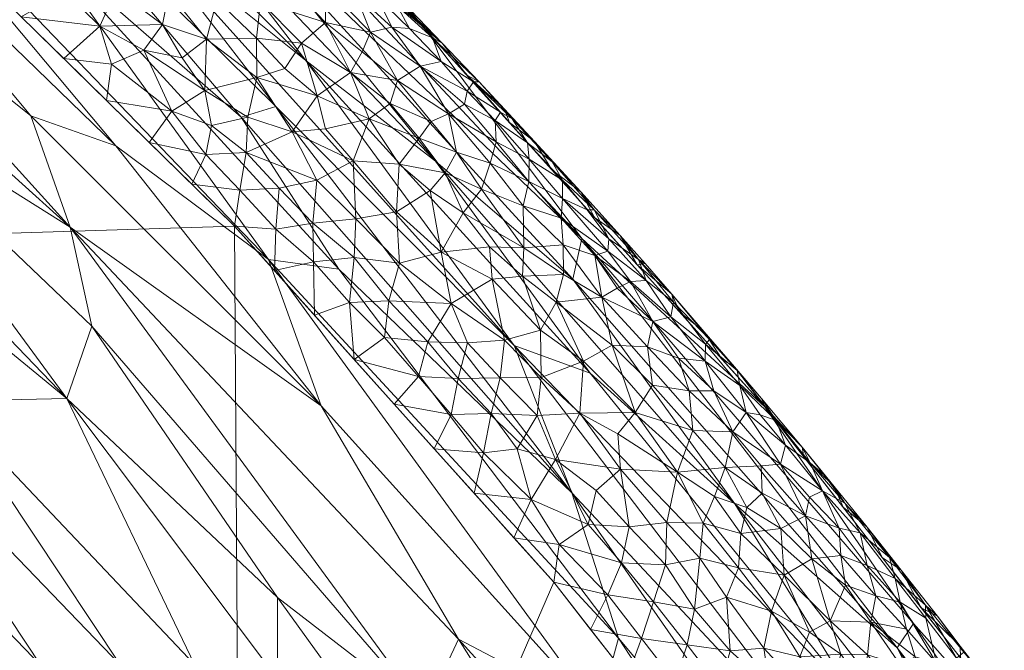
# Model space of a CAD drawing. Header units: millimetres. Extents: x -225 to 225, y 0 to 300.
# Tile 123 of 125: x 177 to 198, y 220 to 233. Entities that reach past the tile are written whole.
import ezdxf

# ---------------------------------------------------------------- set-up
doc = ezdxf.new("R2010")
doc.units = ezdxf.units.MM
doc.layers.add('A-GENM', color=13, linetype='Continuous')

# ---------------------------------------------------------------- blocks, each defined once
blk = doc.blocks.new('MODEL_CLU032I0-1CAAULW00 - MODEL_CLU032I0-1CAAULW00-465174-Preview')
at = {"layer": 'A-GENM', "lineweight": 9}
mesh = blk.add_polyface(dxfattribs=at)
corners = [(218.828, 0), (-218.828, 0), (-218.82, -12.417, -0.414), (-218.814, -24.835, -0.828), (-216.333, -95.635, -3.188), (-213.926, -166.437, -5.548), (-213.909, -166.78, -5.559), (-213.889, -167.123, -5.571), (-212.397, -177.134, -5.904), (-209.488, -186.834, -6.228), (-205.487, -196.14, -6.538), (-200.61, -205.02, -6.834), (-195.003, -213.46, -7.115), (-188.777, -221.454, -7.382), (-182.013, -229, -7.633), (-174.782, -236.1, -7.87), (-167.177, -242.797, -8.093), (-166.192, -243.471, -8.116), (-165.263, -244.22, -8.141), (-164.625, -244.727, -8.158), (-163.992, -245.226, -8.174), (-131.353, -265.95, -8.865), (-95.504, -280.49, -9.35), (-57.855, -289.446, -9.648), (-19.368, -293.577, -9.786), (19.345, -293.578, -9.786), (57.833, -289.449, -9.648), (95.484, -280.496, -9.35), (131.335, -265.959, -8.865), (163.975, -245.244, -8.175), (165.291, -244.193, -8.14), (166.641, -243.158, -8.105), (167.597, -242.378, -8.079), (168.543, -241.588, -8.053), (175.907, -235.052, -7.835), (182.873, -228.095, -7.603), (189.391, -220.716, -7.357), (195.395, -212.914, -7.097), (200.808, -204.692, -6.823), (205.529, -196.055, -6.535), (209.421, -187.016, -6.234), (212.288, -177.603, -5.92), (213.835, -167.891, -5.596), (213.887, -167.158, -5.572), (213.925, -166.42, -5.547), (213.954, -165.617, -5.521), (213.98, -164.813, -5.494), (215.162, -129.818, -4.327), (216.361, -94.823, -3.161), (217.578, -59.828, -1.994), (218.814, -24.835, -0.828), (218.82, -12.417, -0.414), (0, -50.037, -1.668), (29.152, -51.205, -1.707), (58.105, -54.794, -1.826), (86.604, -61.031, -2.034), (114.259, -70.319, -2.344), (140.394, -83.275, -2.776), (163.807, -100.667, -3.356), (182.438, -123.099, -4.103), (193.382, -150.121, -5.004), (193.324, -179.269, -5.976), (182.157, -206.198, -6.873), (163.267, -228.413, -7.614), (139.879, -245.839, -8.195), (113.918, -259.141, -8.638), (86.439, -268.937, -8.965), (58.053, -275.669, -9.189), (29.146, -279.615, -9.32), (0, -280.917, -9.364), (-29.146, -279.615, -9.32), (-58.053, -275.669, -9.189), (-86.439, -268.937, -8.965), (-113.918, -259.141, -8.638), (-139.878, -245.839, -8.195), (-163.267, -228.413, -7.614), (-182.157, -206.198, -6.873), (-193.324, -179.269, -5.976), (-193.382, -150.121, -5.004), (-182.438, -123.1, -4.103), (-163.807, -100.667, -3.356), (-140.394, -83.275, -2.776), (-114.259, -70.32, -2.344), (-86.604, -61.031, -2.034), (-58.105, -54.794, -1.826), (-29.152, -51.205, -1.707), (172.5, -51.99, -1.733), (167.374, -64.358, -2.145), (155, -69.481, -2.316), (142.626, -64.358, -2.145), (137.5, -51.99, -1.733), (142.626, -39.623, -1.321), (155, -34.5, -1.15), (167.374, -39.623, -1.321)]
mesh.append_faces([[corners[k] for k in face] for face in [(83, 1, 82), (2, 82, 1), (55, 91, 54), (82, 3, 81), (90, 56, 89), (89, 57, 88), (49, 87, 48), (86, 50, 93), (58, 88, 57), (92, 53, 91), (44, 61, 43), (76, 14, 75), (14, 76, 13), (16, 75, 15), (75, 20, 74), (74, 21, 73), (21, 74, 20), (19, 75, 18), (70, 24, 69), (34, 63, 33), (35, 63, 34), (32, 63, 31), (25, 69, 24), (29, 64, 28), (65, 28, 64)]], dxfattribs={"vtx0": -1, "vtx1": -1})
mesh.append_faces([[corners[k] for k in face] for face in [(92, 0, 53)]], dxfattribs={"vtx0": -1, "vtx1": -1, "vtx2": -1})
mesh.append_faces([[corners[k] for k in face] for face in [(82, 2, 3), (1, 84, 85), (0, 52, 53), (90, 55, 56), (52, 0, 1), (55, 90, 91), (77, 6, 7), (77, 7, 8), (3, 80, 81), (86, 49, 50), (49, 86, 87), (0, 92, 93), (47, 59, 60, 46), (61, 44, 45), (76, 11, 12), (11, 76, 77), (76, 12, 13), (75, 14, 15), (75, 17, 18), (73, 21, 22), (23, 71, 72, 22), (35, 62, 63), (63, 32, 33), (63, 30, 31), (62, 36, 37), (62, 35, 36), (38, 61, 62), (25, 68, 69), (66, 26, 27), (63, 29, 30), (29, 63, 64), (65, 27, 28), (27, 65, 66)]], dxfattribs={"vtx0": -1, "vtx2": -1})
mesh.append_faces([[corners[k] for k in face] for face in [(83, 84, 1), (85, 52, 1), (53, 54, 91), (77, 78, 5), (5, 6, 77), (79, 80, 4), (8, 9, 77), (3, 4, 80), (87, 88, 58), (56, 57, 89), (51, 0, 93), (50, 51, 93), (41, 42, 61, 40), (60, 61, 45), (42, 43, 61), (47, 48, 59), (45, 46, 60), (10, 11, 77), (16, 17, 75), (19, 20, 75), (70, 71, 23), (23, 24, 70), (72, 73, 22), (39, 40, 61), (38, 39, 61), (37, 38, 62), (67, 68, 26), (66, 67, 26), (25, 26, 68), (9, 10, 77)]], dxfattribs={"vtx1": -1, "vtx2": -1})
mesh.append_faces([[corners[k] for k in face] for face in [(58, 59, 48, 87)]], dxfattribs={"vtx1": -1, "vtx2": -1, "vtx3": -1})
mesh.append_faces([[corners[k] for k in face] for face in [(4, 5, 78, 79)]], dxfattribs={"vtx1": -1, "vtx3": -1})
mesh = blk.add_polyface(dxfattribs=at)
corners = [(-201.899, -211.316, -21.553), (-196.044, -220.061, -20.197), (-202.598, -211.593, -17.734), (-187.935, -226.468, -29.985), (-195.378, -216.693, -30.936), (-189.155, -223.346, -33.789), (-196.393, -220.582, -16.892), (-193.244, -225.172, -14.227), (-189.365, -228.739, -18.174), (-199.874, -216.656, -13.977), (-205.832, -207.659, -13.691), (-195.194, -218.918, -26.457), (-198.065, -216.063, -23.798), (-199.59, -212.99, -25.958), (-189.711, -218.691, -41.184), (-182.729, -228.297, -38.891), (-190.144, -220.265, -37.451), (-189.181, -227.88, -21.988), (-197.067, -211.971, -35.373), (-195.909, -211.454, -39.068), (-195.725, -209.135, -42.951), (-189.542, -225.883, -26.667), (-192.609, -223.118, -24.095), (-197.701, -214.594, -28.497), (-191.124, -215.427, -43.399), (-186.756, -220.248, -44.733), (-182.924, -219.404, -52.832), (-187.428, -214.877, -51.168), (-187.361, -213.07, -53.56), (-191.833, -210.025, -49.492), (-186.045, -218.719, -48.376), (-192.207, -211.605, -46.718), (-184.222, -228.089, -35.913), (-183.85, -225.193, -42.313), (-183.524, -232.51, -26.848), (-182.887, -231.533, -31.326), (-182.152, -231.307, -33.772), (-186.269, -230.375, -24.406), (-191.66, -208.031, -52.223), (-182.926, -221.132, -50.448), (-181.166, -219.71, -55.257), (-184.76, -213.781, -56.904), (-203.668, -206.644, -25.885), (-202.544, -206.148, -30.508), (-178.531, -228.981, -46.035), (-181.61, -213.694, -61.674), (-183.025, -213.96, -59.331), (-186.337, -207.938, -60.87), (-198.882, -210.784, -32.649)]
mesh.append_faces([[corners[k] for k in face] for face in [(0, 1, 2), (3, 4, 5), (2, 1, 6), (7, 6, 8), (11, 12, 13), (14, 15, 16), (17, 8, 1), (18, 5, 4), (14, 19, 20), (2, 6, 9), (8, 6, 1), (21, 22, 11), (22, 12, 11), (4, 11, 23), (14, 24, 25), (26, 27, 28), (29, 30, 31), (25, 31, 30), (16, 15, 32), (33, 14, 25), (21, 3, 34), (13, 23, 11), (11, 4, 3), (16, 19, 14), (3, 5, 35), (5, 32, 36), (22, 21, 37), (22, 37, 17), (3, 21, 11), (17, 1, 22), (12, 1, 0), (1, 12, 22), (5, 18, 16), (19, 16, 18), (24, 31, 25), (27, 38, 28), (27, 39, 30), (39, 27, 26), (30, 29, 27), (40, 28, 41), (12, 42, 13), (43, 4, 23), (15, 14, 33), (30, 44, 25), (45, 46, 47), (40, 26, 28), (16, 32, 5), (18, 4, 48), (14, 20, 24)]], dxfattribs={"vtx0": -1, "vtx1": -1, "vtx2": -1})
mesh.append_faces([[corners[k] for k in face] for face in [(6, 7, 9)]], dxfattribs={"vtx0": -1, "vtx2": -1})
mesh.append_faces([[corners[k] for k in face] for face in [(9, 10, 2)]], dxfattribs={"vtx1": -1, "vtx2": -1})
mesh = blk.add_polyface(dxfattribs=at)
corners = [(-175.875, -225.289, -56.009), (-174.177, -225.326, -58.449), (-170.399, -230.577, -56.755), (-181.321, -208.283, -67.477), (-174.071, -218.374, -66.732), (-179.878, -213.799, -63.962), (-179.594, -219.698, -57.674), (-184.76, -213.781, -56.904), (-183.025, -213.96, -59.331), (-181.166, -219.71, -55.257), (-177.919, -219.685, -60.127), (-181.61, -213.694, -61.674), (-172.623, -225.183, -60.804), (-168.692, -230.515, -59.246), (-165.551, -230.065, -63.954), (-170.933, -225.009, -63.271), (-169.314, -224.729, -65.663), (-163.888, -229.757, -66.371), (-169.362, -221.598, -69.065), (-175.217, -213.535, -70.181), (-169.427, -218.534, -72.118), (-176.211, -219.692, -62.49), (-171.443, -231.112, -54.437), (-178.458, -225.35, -51.873), (-178.992, -226.878, -48.655), (-182.926, -221.132, -50.448), (-165.618, -216.01, -78.563), (-166.703, -217.587, -76.013), (-171.466, -210.133, -77.473), (-183.85, -225.193, -42.313), (-179.502, -230.703, -41.03), (-182.729, -228.297, -38.891), (-174.54, -219.799, -64.588), (-162.586, -225.439, -72.708), (-166.327, -220.225, -73.912), (-178.531, -228.981, -46.035), (-186.045, -218.719, -48.376), (-186.756, -220.248, -44.733), (-182.924, -219.404, -52.832), (-175.952, -209.874, -72.664), (-163.382, -226.562, -70.625), (-160.991, -230.821, -68.488), (-172.134, -212.455, -74.749), (-177.699, -231.337, -43.424), (-167.127, -230.314, -61.615), (-173.448, -232.172, -49.6), (-161.683, -224.379, -74.764)]
mesh.append_faces([[corners[k] for k in face] for face in [(0, 1, 2), (3, 4, 5), (6, 7, 8), (9, 7, 6), (10, 8, 11), (1, 12, 13), (1, 0, 6), (14, 15, 16), (17, 16, 18), (18, 19, 20), (10, 11, 21), (0, 22, 23), (24, 25, 23), (26, 27, 28), (29, 30, 31), (4, 3, 19), (4, 19, 18), (21, 32, 15), (33, 20, 34), (35, 36, 24), (37, 35, 29), (23, 25, 38), (24, 36, 25), (23, 38, 9), (19, 39, 20), (18, 40, 41), (42, 27, 34), (40, 18, 20), (20, 39, 42), (29, 35, 43), (1, 10, 12), (10, 6, 8), (9, 6, 0), (10, 1, 6), (23, 9, 0), (11, 5, 21), (21, 12, 10), (44, 12, 15), (14, 44, 15), (15, 32, 16), (18, 16, 4), (17, 14, 16), (18, 41, 17), (32, 5, 4), (12, 21, 15), (5, 32, 21), (16, 32, 4), (23, 45, 24), (34, 27, 46), (28, 27, 42), (42, 34, 20), (20, 33, 40)]], dxfattribs={"vtx0": -1, "vtx1": -1, "vtx2": -1})
mesh = blk.add_polyface(dxfattribs=at)
corners = [(-192.964, -217.399, -7.291), (-193.064, -218.304, -7.433), (-192.136, -218.351, -7.315), (-189.555, -220.455, -7.348), (-190.334, -219.455, -7.315), (-190.631, -220.26, -7.38), (-191.339, -219.348, -7.347), (-191.112, -218.456, -7.282), (-189.922, -221.183, -7.415), (-193.689, -216.367, -7.25), (-192.669, -216.458, -7.215), (-193.447, -215.458, -7.182), (-192.51, -219.999, -7.668), (-191.596, -220.128, -7.489), (-192.299, -219.213, -7.454), (-194.054, -219.151, -7.934), (-193.989, -219.872, -8.176), (-193.221, -220.053, -7.915), (-193.343, -219.258, -7.715), (-191.89, -217.457, -7.249), (-193.913, -217.478, -7.447), (-194.476, -215.423, -7.226), (-194.225, -214.459, -7.149), (-194.596, -216.41, -7.386), (-193.87, -218.356, -7.633), (-190.886, -221.037, -7.525), (-191.753, -220.881, -7.685), (-192.43, -221.134, -7.98), (-193.385, -220.839, -8.287), (-194.19, -220.396, -8.519)]
mesh.append_faces([[corners[k] for k in face] for face in [(0, 1, 2), (6, 5, 4), (3, 5, 8), (12, 13, 14), (15, 16, 17), (1, 18, 14), (20, 0, 9), (0, 10, 9), (1, 0, 20), (21, 9, 11), (9, 23, 20), (1, 24, 18), (1, 14, 2), (1, 20, 24), (17, 12, 18), (2, 14, 6), (0, 2, 19), (2, 6, 7), (13, 6, 14), (14, 18, 12), (5, 13, 25), (13, 5, 6), (18, 15, 17), (26, 12, 27), (12, 26, 13), (12, 17, 27), (16, 28, 17), (28, 16, 29), (24, 15, 18)]], dxfattribs={"vtx0": -1, "vtx1": -1, "vtx2": -1})
mesh.append_faces([[corners[k] for k in face] for face in [(6, 4, 7), (9, 10, 11), (0, 19, 10), (21, 11, 22), (2, 7, 19)]], dxfattribs={"vtx0": -1, "vtx2": -1})
mesh.append_faces([[corners[k] for k in face] for face in [(3, 4, 5)]], dxfattribs={"vtx1": -1, "vtx2": -1})
mesh = blk.add_polyface(dxfattribs=at)
corners = [(-194.625, -220.637, -8.936), (-194.952, -221.394, -9.782), (-194.239, -221.949, -9.527), (-196.243, -220.461, -10.457), (-196.432, -219.874, -10.073), (-196.88, -219.741, -10.559), (-196.806, -219.094, -9.779), (-194.851, -219.929, -8.685), (-195.344, -219.237, -8.633), (-195.419, -219.918, -9.089), (-196.004, -221.534, -11.678), (-196.114, -221.031, -11.008), (-196.654, -220.692, -11.626), (-196.648, -220.965, -12.401), (-196.901, -220.736, -13.275), (-196.135, -221.711, -13.44), (-197.382, -220.1, -13.521), (-197.458, -219.968, -12.644), (-197.903, -219.425, -13.361), (-195.492, -220.608, -9.672), (-196.119, -219.696, -9.557), (-197.303, -219.847, -11.592), (-194.19, -220.396, -8.519), (-193.989, -219.872, -8.176), (-196.559, -220.914, -14.102), (-197.388, -219.85, -14.071), (-195.409, -221.81, -10.868), (-195.595, -221.168, -10.344), (-196.028, -219.116, -9.054), (-194.678, -219.229, -8.247), (-193.654, -221.603, -8.827)]
mesh.append_faces([[corners[k] for k in face] for face in [(24, 16, 25)]], dxfattribs={"vtx0": -1, "vtx1": -1})
mesh.append_faces([[corners[k] for k in face] for face in [(0, 1, 2), (3, 4, 5), (5, 4, 6), (7, 8, 9), (10, 11, 12), (13, 14, 15), (16, 17, 18), (1, 0, 19), (19, 9, 20), (21, 17, 13), (22, 23, 7), (13, 10, 12), (14, 13, 17), (24, 14, 16), (16, 18, 25), (24, 15, 14), (11, 26, 27), (27, 3, 11), (12, 5, 21), (5, 12, 11), (13, 12, 21), (19, 4, 3), (5, 11, 3), (19, 3, 27), (6, 4, 20), (9, 28, 20), (20, 4, 19), (7, 9, 0), (0, 9, 19), (22, 7, 0), (29, 7, 23), (30, 22, 0), (17, 16, 14), (27, 1, 19)]], dxfattribs={"vtx0": -1, "vtx1": -1, "vtx2": -1})
mesh = blk.add_polyface(dxfattribs=at)
corners = [(-194.19, -220.396, -8.519), (-193.654, -221.603, -8.827), (-193.385, -220.839, -8.287), (-191.168, -222.718, -8.047), (-191.14, -221.823, -7.76), (-191.865, -221.966, -8.052), (-190.37, -222.629, -7.758), (-189.503, -222.674, -7.575), (-188.886, -222.251, -7.438), (-190.208, -221.865, -7.553), (-189.674, -223.398, -7.771), (-187.931, -222.397, -7.413), (-188.294, -223.209, -7.49), (-191.753, -220.881, -7.685), (-190.886, -221.037, -7.525), (-191.596, -220.128, -7.489), (-191.936, -222.703, -8.382), (-192.685, -221.762, -8.34), (-192.735, -222.486, -8.725), (-194.105, -222.858, -10.217), (-193.191, -223.344, -9.656), (-193.58, -222.59, -9.42), (-189.922, -221.183, -7.415), (-190.631, -220.26, -7.38), (-188.777, -221.454, -7.382), (-189.555, -220.455, -7.348), (-192.43, -221.134, -7.98), (-194.239, -221.949, -9.527), (-192.177, -223.273, -8.808), (-192.866, -223.035, -9.146), (-193.221, -220.053, -7.915)]
mesh.append_faces([[corners[k] for k in face] for face in [(0, 1, 2), (3, 4, 5), (3, 6, 4), (7, 8, 9), (6, 10, 7), (11, 8, 12), (13, 14, 15), (16, 17, 18), (19, 20, 21), (1, 18, 17), (22, 23, 14), (22, 14, 9), (9, 8, 22), (4, 9, 14), (6, 7, 9), (13, 4, 14), (4, 13, 5), (4, 6, 9), (16, 3, 5), (13, 26, 5), (17, 5, 26), (5, 17, 16), (27, 21, 1), (2, 17, 26), (1, 17, 2), (28, 16, 18), (18, 29, 28), (18, 1, 21), (21, 29, 18), (27, 19, 21), (22, 8, 24), (12, 8, 7), (26, 30, 2)]], dxfattribs={"vtx0": -1, "vtx1": -1, "vtx2": -1})
mesh.append_faces([[corners[k] for k in face] for face in [(24, 25, 22), (11, 24, 8)]], dxfattribs={"vtx1": -1, "vtx2": -1})
mesh = blk.add_polyface(dxfattribs=at)
corners = [(-194.105, -222.858, -10.217), (-194.857, -222.02, -10.288), (-194.822, -222.601, -10.974), (-194.202, -223.986, -12.362), (-194.466, -223.393, -11.609), (-194.942, -223.129, -12.551), (-195.888, -221.981, -12.688), (-196.135, -221.711, -13.44), (-195.413, -222.621, -13.413), (-194.713, -223.484, -13.509), (-195.73, -221.979, -14.133), (-196.114, -221.031, -11.008), (-196.004, -221.534, -11.678), (-195.409, -221.81, -10.868), (-195.267, -222.499, -11.794), (-194.625, -220.637, -8.936), (-194.239, -221.949, -9.527), (-193.654, -221.603, -8.827), (-194.952, -221.394, -9.782), (-194.187, -223.254, -10.814), (-193.573, -223.958, -10.777), (-193.684, -224.356, -11.665), (-194.037, -224.313, -13.294), (-194.499, -223.729, -12.934), (-194.073, -224.108, -14.195), (-196.648, -220.965, -12.401), (-196.559, -220.914, -14.102), (-194.901, -223.043, -14.164), (-195.595, -221.168, -10.344)]
mesh.append_faces([[corners[k] for k in face] for face in [(10, 7, 26), (24, 9, 27)]], dxfattribs={"vtx0": -1, "vtx1": -1})
mesh.append_faces([[corners[k] for k in face] for face in [(0, 1, 2), (3, 4, 5), (6, 7, 8), (8, 9, 5), (10, 8, 7), (11, 12, 13), (1, 13, 2), (14, 4, 2), (5, 14, 6), (15, 16, 17), (1, 16, 18), (19, 0, 2), (20, 19, 4), (4, 3, 21), (22, 23, 9), (9, 24, 22), (13, 14, 2), (6, 14, 12), (5, 4, 14), (25, 6, 12), (9, 8, 27), (5, 6, 8), (25, 7, 6), (16, 1, 0), (13, 1, 28), (14, 13, 12), (22, 3, 23), (3, 5, 23), (5, 9, 23), (28, 1, 18), (4, 19, 2)]], dxfattribs={"vtx0": -1, "vtx1": -1, "vtx2": -1})
mesh.append_faces([[corners[k] for k in face] for face in [(8, 10, 27)]], dxfattribs={"vtx0": -1, "vtx2": -1})
mesh = blk.add_polyface(dxfattribs=at)
corners = [(-190.131, -224.598, -8.343), (-189.325, -225.04, -8.174), (-190.186, -223.848, -8.072), (-189.674, -223.398, -7.771), (-190.37, -222.629, -7.758), (-190.501, -225.053, -8.758), (-191.393, -223.787, -8.611), (-186.241, -224.284, -7.476), (-186.598, -225.008, -7.538), (-185.395, -225.227, -7.508), (-188.814, -224.057, -7.72), (-187.998, -224.284, -7.607), (-188.294, -223.209, -7.49), (-189.405, -226.142, -8.706), (-191.168, -222.718, -8.047), (-188.51, -225.795, -8.139), (-188.42, -224.988, -7.854), (-187.445, -225.028, -7.648), (-186.75, -225.774, -7.667), (-191.721, -224.669, -9.372), (-190.862, -225.631, -9.372), (-190.011, -226.479, -9.308), (-189.503, -222.674, -7.575), (-187.285, -224.198, -7.509), (-187.086, -223.341, -7.445), (-185.912, -225.817, -7.568), (-187.638, -225.784, -7.858), (-187.931, -222.397, -7.413)]
mesh.append_faces([[corners[k] for k in face] for face in [(7, 8, 9)]], dxfattribs={"vtx0": -1, "vtx1": -1})
mesh.append_faces([[corners[k] for k in face] for face in [(0, 1, 2), (2, 3, 4), (5, 0, 6), (10, 11, 12), (5, 13, 1), (2, 4, 14), (6, 2, 14), (2, 1, 10), (1, 15, 16), (8, 17, 18), (6, 19, 5), (5, 20, 21), (2, 10, 3), (10, 22, 3), (19, 20, 5), (23, 17, 8), (12, 23, 24), (11, 17, 23), (10, 12, 22), (8, 18, 25), (18, 17, 26), (17, 11, 16), (16, 15, 26), (13, 15, 1), (17, 16, 26), (1, 16, 10), (9, 8, 25), (7, 23, 8), (6, 0, 2), (5, 1, 0), (12, 11, 23), (16, 11, 10)]], dxfattribs={"vtx0": -1, "vtx1": -1, "vtx2": -1})
mesh.append_faces([[corners[k] for k in face] for face in [(23, 7, 24), (12, 24, 27)]], dxfattribs={"vtx0": -1, "vtx2": -1})
mesh = blk.add_polyface(dxfattribs=at)
corners = [(-191.721, -224.669, -9.372), (-192.401, -223.885, -9.365), (-192.565, -224.643, -10.192), (-193.485, -224.879, -12.502), (-192.717, -225.62, -11.962), (-193.148, -225.004, -11.697), (-192.866, -223.035, -9.146), (-193.58, -222.59, -9.42), (-193.191, -223.344, -9.656), (-191.981, -226.136, -11.271), (-192.848, -225.049, -11.129), (-192.177, -223.273, -8.808), (-191.393, -223.787, -8.611), (-191.936, -222.703, -8.382), (-193.172, -225.351, -13.351), (-194.037, -224.313, -13.294), (-193.168, -223.918, -10.166), (-191.644, -225.511, -10.006), (-194.105, -222.858, -10.217), (-193.573, -223.958, -10.777), (-194.202, -223.986, -12.362), (-190.862, -225.631, -9.372), (-191.168, -222.718, -8.047), (-193.684, -224.356, -11.665), (-192.658, -225.941, -13.029), (-193.244, -225.172, -14.227), (-194.073, -224.108, -14.195), (-194.466, -223.393, -11.609), (-192.161, -225.51, -10.655), (-192.599, -226.02, -13.645), (-194.187, -223.254, -10.814)]
mesh.append_faces([[corners[k] for k in face] for face in [(25, 15, 26)]], dxfattribs={"vtx0": -1, "vtx1": -1})
mesh.append_faces([[corners[k] for k in face] for face in [(0, 1, 2), (3, 4, 5), (6, 7, 8), (9, 10, 4), (11, 12, 13), (14, 3, 15), (16, 1, 8), (1, 12, 11), (17, 0, 2), (16, 18, 19), (3, 20, 15), (21, 0, 17), (12, 22, 13), (6, 1, 11), (1, 6, 8), (2, 16, 19), (1, 0, 12), (10, 2, 19), (23, 10, 19), (10, 5, 4), (20, 3, 23), (24, 3, 14), (15, 25, 14), (19, 27, 23), (2, 10, 28), (2, 28, 17), (9, 28, 10), (25, 29, 14), (3, 24, 4), (1, 16, 2), (18, 16, 8), (19, 18, 30), (10, 23, 5), (3, 5, 23)]], dxfattribs={"vtx0": -1, "vtx1": -1, "vtx2": -1})
mesh = blk.add_polyface(dxfattribs=at)
corners = [(-175.157, -242.645, -19.533), (-174.636, -242.281, -23.037), (-167.389, -248.332, -23.126), (-186.031, -233.202, -14.446), (-181.961, -236.671, -17.65), (-178.309, -240.744, -14.638), (-180.608, -236.314, -24.252), (-181.594, -236.18, -21.206), (-172.239, -245.633, -17.277), (-189.365, -228.739, -18.174), (-193.244, -225.172, -14.227), (-183.524, -232.51, -26.848), (-186.269, -230.375, -24.406), (-189.542, -225.883, -26.667), (-177.851, -235.062, -35.378), (-182.729, -228.297, -38.891), (-173.278, -238.133, -38.545), (-178.531, -228.981, -46.035), (-169.876, -236.801, -47.665), (-172.909, -235.19, -45.269), (-167.934, -248.783, -19.02), (-189.181, -227.88, -21.988), (-179.89, -235.427, -29.198), (-182.887, -231.533, -31.326), (-177.114, -237.244, -31.73), (-177.041, -238.982, -26.855), (-171.444, -242.999, -30.269), (-187.935, -226.468, -29.985), (-169.776, -242.871, -34.77), (-173.448, -232.172, -49.6), (-175.875, -225.289, -56.009), (-170.399, -230.577, -56.755), (-171.443, -231.112, -54.437), (-177.699, -231.337, -43.424), (-172.803, -237.199, -41.533), (-179.502, -230.703, -41.03), (-167.19, -242.651, -40.865), (-172.022, -241.681, -32.6), (-182.152, -231.307, -33.772), (-184.222, -228.089, -35.913), (-170.333, -244.878, -27.346), (-178.992, -226.878, -48.655), (-178.458, -225.35, -51.873), (-173.091, -230.936, -52.148), (-183.85, -225.193, -42.313), (-170.118, -247.77, -14.856), (-167.667, -235.905, -52.759), (-189.155, -223.346, -33.789)]
mesh.append_faces([[corners[k] for k in face] for face in [(3, 4, 5), (5, 8, 45)]], dxfattribs={"vtx0": -1, "vtx1": -1})
mesh.append_faces([[corners[k] for k in face] for face in [(0, 1, 2), (6, 1, 7), (4, 8, 5), (4, 0, 8), (11, 12, 13), (4, 9, 7), (14, 15, 16), (17, 18, 19), (9, 4, 3), (0, 4, 7), (0, 7, 1), (0, 20, 8), (21, 7, 9), (22, 23, 24), (25, 1, 6), (22, 26, 25), (22, 27, 23), (28, 14, 16), (29, 18, 17), (6, 12, 11), (30, 31, 32), (33, 34, 35), (36, 16, 34), (28, 37, 14), (38, 24, 23), (39, 15, 14), (12, 7, 21), (25, 6, 11), (22, 25, 11), (1, 25, 40), (22, 11, 27), (22, 24, 26), (7, 12, 6), (17, 41, 29), (42, 43, 29), (35, 44, 33), (33, 19, 34), (16, 15, 35), (16, 35, 34), (19, 33, 17), (26, 40, 25), (37, 26, 24), (32, 43, 42), (29, 43, 46), (38, 39, 14), (24, 38, 14), (47, 38, 23), (14, 37, 24)]], dxfattribs={"vtx0": -1, "vtx1": -1, "vtx2": -1})
mesh.append_faces([[corners[k] for k in face] for face in [(9, 3, 10)]], dxfattribs={"vtx0": -1, "vtx2": -1})
mesh = blk.add_polyface(dxfattribs=at)
corners = [(-192.342, -226.176, -14.254), (-191.962, -226.764, -13.68), (-192.599, -226.02, -13.645), (-191.981, -226.136, -11.271), (-191.414, -226.204, -10.465), (-192.161, -225.51, -10.655), (-189.79, -227.493, -9.931), (-188.824, -227.392, -9.066), (-190.011, -226.479, -9.308), (-192.717, -225.62, -11.962), (-191.988, -226.496, -12.048), (-190.875, -226.978, -10.671), (-191.251, -227.078, -11.469), (-188.51, -225.795, -8.139), (-189.405, -226.142, -8.706), (-188.491, -226.796, -8.548), (-191.311, -227.389, -12.431), (-190.734, -227.846, -11.858), (-190.501, -225.053, -8.758), (-190.761, -226.443, -9.95), (-192.658, -225.941, -13.029), (-191.276, -227.562, -13.4), (-191.441, -227.18, -14.282), (-193.172, -225.351, -13.351), (-193.244, -225.172, -14.227), (-190.862, -225.631, -9.372), (-191.644, -225.511, -10.006), (-192.075, -226.597, -12.849), (-190.396, -227.83, -11.117), (-190.118, -227.685, -10.508)]
mesh.append_faces([[corners[k] for k in face] for face in [(0, 1, 2), (3, 4, 5), (6, 7, 8), (9, 10, 3), (11, 3, 12), (13, 14, 15), (12, 16, 17), (8, 14, 18), (15, 14, 7), (11, 19, 4), (9, 20, 10), (21, 1, 22), (23, 2, 20), (25, 26, 19), (25, 19, 8), (6, 8, 19), (7, 14, 8), (6, 19, 11), (16, 10, 27), (12, 3, 10), (27, 21, 16), (16, 12, 10), (11, 12, 28), (17, 28, 12), (11, 28, 29), (19, 26, 4), (5, 4, 26), (3, 11, 4), (11, 29, 6), (21, 27, 1), (27, 20, 2), (27, 2, 1), (10, 20, 27)]], dxfattribs={"vtx0": -1, "vtx1": -1, "vtx2": -1})
mesh.append_faces([[corners[k] for k in face] for face in [(24, 0, 2), (0, 22, 1)]], dxfattribs={"vtx1": -1, "vtx2": -1})
mesh = blk.add_polyface(dxfattribs=at)
corners = [(-185.508, -228.213, -7.956), (-184.584, -229.157, -7.975), (-184.547, -228.336, -7.775), (-182.257, -230.559, -7.819), (-182.123, -229.766, -7.69), (-182.958, -229.808, -7.791), (-181.11, -229.888, -7.663), (-182.014, -229.001, -7.633), (-185.189, -226.637, -7.597), (-184.45, -227.38, -7.617), (-184.55, -226.171, -7.539), (-185.446, -229.304, -8.297), (-184.525, -230.382, -8.368), (-183.674, -229.063, -7.767), (-183.686, -228.244, -7.649), (-185.28, -227.418, -7.725), (-185.912, -225.817, -7.568), (-186.11, -226.551, -7.703), (-183.756, -229.977, -7.989), (-185.503, -230.316, -8.781), (-186.392, -228.449, -8.329), (-186.599, -227.36, -8.016), (-182.859, -228.057, -7.602), (-182.887, -228.935, -7.66), (-183.704, -227.114, -7.57), (-181.405, -230.522, -7.717), (-185.395, -225.227, -7.508), (-186.158, -229.756, -8.833)]
mesh.append_faces([[corners[k] for k in face] for face in [(10, 9, 24), (24, 14, 22), (22, 23, 7)]], dxfattribs={"vtx0": -1, "vtx1": -1})
mesh.append_faces([[corners[k] for k in face] for face in [(0, 1, 2), (3, 4, 5), (8, 9, 10), (11, 12, 1), (2, 13, 14), (0, 2, 15), (16, 17, 8), (3, 5, 18), (11, 19, 12), (12, 18, 1), (11, 0, 20), (15, 21, 0), (18, 13, 1), (2, 1, 13), (0, 11, 1), (22, 14, 23), (15, 17, 21), (9, 2, 14), (15, 8, 17), (23, 14, 13), (10, 16, 8), (25, 6, 4), (5, 23, 13), (23, 4, 7), (8, 15, 9), (2, 9, 15), (14, 24, 9), (23, 5, 4), (18, 5, 13), (19, 11, 27)]], dxfattribs={"vtx0": -1, "vtx1": -1, "vtx2": -1})
mesh.append_faces([[corners[k] for k in face] for face in [(16, 10, 26)]], dxfattribs={"vtx0": -1, "vtx2": -1})
mesh.append_faces([[corners[k] for k in face] for face in [(6, 7, 4)]], dxfattribs={"vtx1": -1, "vtx2": -1})
mesh = blk.add_polyface(dxfattribs=at)
corners = [(-187.638, -225.784, -7.858), (-186.948, -226.526, -7.875), (-186.75, -225.774, -7.667), (-188.972, -228.603, -10.147), (-188.933, -229.171, -10.749), (-188.123, -229.43, -10.069), (-186.858, -229.281, -8.967), (-186.471, -230.13, -9.25), (-186.158, -229.756, -8.833), (-186.392, -228.449, -8.329), (-186.599, -227.36, -8.016), (-187.472, -227.878, -8.56), (-187.729, -226.584, -8.134), (-188.981, -227.979, -9.596), (-188.11, -227.941, -8.942), (-188.824, -227.392, -9.066), (-188.243, -229.948, -10.8), (-188.96, -229.588, -11.426), (-188.252, -230.417, -11.555), (-188.139, -228.54, -9.346), (-187.43, -230.337, -10.248), (-187.241, -229.787, -9.575), (-188.491, -226.796, -8.548), (-187.416, -228.564, -8.885), (-185.503, -230.316, -8.781), (-185.508, -228.213, -7.956), (-186.11, -226.551, -7.703), (-185.912, -225.817, -7.568), (-188.51, -225.795, -8.139), (-185.446, -229.304, -8.297)]
mesh.append_faces([[corners[k] for k in face] for face in [(0, 1, 2), (3, 4, 5), (6, 7, 8), (9, 10, 11), (10, 1, 12), (13, 14, 15), (11, 10, 12), (16, 17, 18), (3, 5, 19), (5, 16, 20), (20, 21, 5), (14, 13, 19), (21, 19, 5), (11, 12, 22), (23, 11, 14), (8, 9, 6), (19, 21, 6), (5, 4, 16), (24, 8, 7), (9, 25, 10), (9, 11, 23), (12, 1, 0), (2, 26, 27), (28, 12, 0), (10, 26, 1), (2, 1, 26), (6, 21, 7), (9, 8, 29), (22, 15, 14), (28, 22, 12), (19, 13, 3), (23, 19, 6), (22, 14, 11), (19, 23, 14), (9, 23, 6)]], dxfattribs={"vtx0": -1, "vtx1": -1, "vtx2": -1})
mesh = blk.add_polyface(dxfattribs=at)
corners = [(-190.539, -228.183, -14.309), (-190.18, -228.804, -13.553), (-190.707, -228.207, -13.316), (-189.627, -229.347, -12.744), (-190.568, -228.296, -12.727), (-189.94, -228.734, -11.869), (-191.311, -227.389, -12.431), (-191.276, -227.562, -13.4), (-188.96, -229.588, -11.426), (-188.933, -229.171, -10.749), (-189.917, -228.47, -11.297), (-190.396, -227.83, -11.117), (-189.644, -228.381, -10.726), (-190.118, -227.685, -10.508), (-188.981, -227.979, -9.596), (-189.79, -227.493, -9.931), (-188.972, -228.603, -10.147), (-190.734, -227.846, -11.858), (-189.637, -229.187, -14.337), (-191.441, -227.18, -14.282), (-189.345, -229.731, -13.628), (-188.96, -229.975, -12.333), (-189.479, -229.346, -12.143), (-188.738, -230.364, -13.018), (-188.736, -230.191, -14.364), (-188.252, -230.417, -11.555), (-188.243, -229.948, -10.8), (-188.824, -227.392, -9.066)]
mesh.append_faces([[corners[k] for k in face] for face in [(18, 1, 0)]], dxfattribs={"vtx0": -1, "vtx1": -1})
mesh.append_faces([[corners[k] for k in face] for face in [(0, 1, 2), (1, 3, 4), (4, 3, 5), (4, 6, 7), (8, 9, 10), (11, 12, 13), (4, 2, 1), (14, 15, 16), (4, 5, 17), (18, 20, 1), (1, 20, 3), (3, 21, 22), (10, 9, 12), (3, 20, 23), (23, 21, 3), (21, 25, 8), (9, 8, 26), (22, 8, 5), (12, 9, 16), (15, 12, 16), (10, 12, 11), (4, 17, 6), (10, 17, 5), (12, 15, 13), (8, 22, 21), (5, 3, 22), (27, 15, 14), (4, 7, 2), (0, 2, 7), (17, 10, 11), (8, 10, 5)]], dxfattribs={"vtx0": -1, "vtx1": -1, "vtx2": -1})
mesh.append_faces([[corners[k] for k in face] for face in [(7, 19, 0), (20, 18, 24)]], dxfattribs={"vtx0": -1, "vtx2": -1})
mesh = blk.add_polyface(dxfattribs=at)
corners = [(-186.882, -231.585, -11.089), (-187.557, -230.785, -10.951), (-187.531, -231.24, -11.667), (-186.938, -231.862, -11.666), (-187.077, -232.059, -12.594), (-186.391, -232.492, -11.795), (-186.714, -230.569, -9.767), (-186.471, -230.13, -9.25), (-187.241, -229.787, -9.575), (-188.367, -230.798, -13.736), (-187.731, -231.48, -13.815), (-187.892, -231.276, -13.026), (-188.252, -230.417, -11.555), (-188.738, -230.364, -13.018), (-188.22, -230.763, -12.302), (-188.736, -230.191, -14.364), (-189.345, -229.731, -13.628), (-186.544, -231.381, -10.382), (-187.43, -230.337, -10.248), (-188.96, -229.975, -12.333), (-187.834, -231.194, -14.391), (-187.191, -232.06, -13.477), (-186.932, -232.198, -14.419), (-186.412, -232.881, -13.736), (-186.206, -232.989, -12.682), (-187.644, -231.416, -12.431), (-185.945, -232.393, -10.864), (-188.243, -229.948, -10.8)]
mesh.append_faces([[corners[k] for k in face] for face in [(22, 10, 20)]], dxfattribs={"vtx0": -1, "vtx1": -1})
mesh.append_faces([[corners[k] for k in face] for face in [(0, 1, 2), (3, 4, 5), (6, 7, 8), (9, 10, 11), (2, 1, 12), (9, 11, 13), (11, 14, 13), (15, 9, 16), (17, 18, 1), (19, 13, 14), (10, 9, 20), (16, 9, 13), (21, 22, 23), (21, 4, 11), (4, 21, 24), (4, 25, 11), (5, 4, 24), (11, 25, 14), (26, 0, 3), (2, 12, 14), (27, 1, 18), (6, 8, 18), (12, 1, 27), (1, 0, 17), (3, 0, 2), (12, 19, 14), (17, 6, 18), (21, 23, 24), (21, 10, 22), (3, 2, 25), (11, 10, 21), (3, 25, 4), (2, 14, 25)]], dxfattribs={"vtx0": -1, "vtx1": -1, "vtx2": -1})
mesh.append_faces([[corners[k] for k in face] for face in [(15, 20, 9)]], dxfattribs={"vtx1": -1, "vtx2": -1})
mesh = blk.add_polyface(dxfattribs=at)
corners = [(-178.419, -233.971, -7.876), (-179.157, -233.237, -7.85), (-179.506, -234.012, -8.061), (-181.405, -230.522, -7.717), (-182.257, -230.559, -7.819), (-181.525, -231.134, -7.813), (-182.56, -233.757, -9.107), (-181.71, -234.578, -9.117), (-181.636, -233.8, -8.665), (-180.487, -233.272, -8.088), (-180.093, -232.731, -7.889), (-178.398, -232.551, -7.752), (-179.404, -232.434, -7.773), (-180.621, -233.957, -8.344), (-180.948, -234.463, -8.679), (-182.485, -232.149, -8.305), (-181.422, -232.965, -8.249), (-181.385, -231.876, -7.935), (-182.481, -232.988, -8.655), (-180.688, -231.438, -7.762), (-182.297, -231.309, -7.991), (-180.904, -232.57, -8), (-180.206, -230.776, -7.693), (-182.123, -229.766, -7.69), (-181.11, -229.888, -7.663), (-179.302, -231.663, -7.722), (-177.494, -233.438, -7.781), (-178.653, -234.586, -8.027)]
mesh.append_faces([[corners[k] for k in face] for face in [(25, 12, 11)]], dxfattribs={"vtx0": -1, "vtx1": -1})
mesh.append_faces([[corners[k] for k in face] for face in [(0, 1, 2), (3, 4, 5), (6, 7, 8), (9, 1, 10), (1, 11, 12), (13, 8, 14), (15, 16, 17), (18, 16, 15), (12, 19, 10), (20, 15, 17), (6, 8, 18), (18, 8, 16), (13, 9, 16), (9, 21, 16), (3, 19, 22), (5, 4, 20), (16, 8, 13), (3, 23, 4), (3, 5, 19), (17, 10, 19), (17, 19, 5), (17, 5, 20), (19, 12, 25), (1, 12, 10), (9, 2, 1), (0, 26, 1), (27, 0, 2), (2, 9, 13), (21, 9, 10), (10, 17, 21), (16, 21, 17)]], dxfattribs={"vtx0": -1, "vtx1": -1, "vtx2": -1})
mesh.append_faces([[corners[k] for k in face] for face in [(22, 24, 3), (25, 22, 19), (26, 11, 1)]], dxfattribs={"vtx1": -1, "vtx2": -1})
mesh = blk.add_polyface(dxfattribs=at)
corners = [(-183.236, -231.002, -8.15), (-183.756, -229.977, -7.989), (-184.525, -230.382, -8.368), (-182.485, -232.149, -8.305), (-183.079, -232.343, -8.617), (-182.481, -232.988, -8.655), (-183.941, -231.06, -8.416), (-183.429, -232.877, -9.078), (-183.764, -231.765, -8.653), (-184.469, -232.259, -9.332), (-184.864, -231.274, -8.96), (-185.503, -230.316, -8.781), (-185.923, -230.868, -9.374), (-184.716, -232.698, -9.859), (-185.466, -232.089, -9.987), (-183.938, -233.315, -9.731), (-186.714, -230.569, -9.767), (-186.179, -231.219, -9.854), (-186.544, -231.381, -10.382), (-185.945, -232.393, -10.864), (-184.891, -233.111, -10.438), (-185.307, -231.6, -9.455), (-186.882, -231.585, -11.089), (-182.257, -230.559, -7.819), (-182.297, -231.309, -7.991), (-186.471, -230.13, -9.25), (-186.391, -232.492, -11.795), (-185.345, -233.215, -11.169), (-186.938, -231.862, -11.666)]
mesh.append_faces([[corners[k] for k in face] for face in [(0, 1, 2), (3, 4, 5), (0, 2, 6), (7, 8, 9), (10, 11, 12), (13, 9, 14), (9, 13, 15), (12, 16, 17), (9, 8, 10), (14, 18, 19), (18, 17, 16), (20, 14, 19), (9, 10, 21), (19, 18, 22), (5, 4, 7), (0, 8, 3), (10, 12, 21), (6, 10, 8), (11, 10, 2), (23, 1, 0), (24, 23, 0), (3, 24, 0), (25, 16, 12), (11, 25, 12), (18, 14, 17), (21, 17, 14), (26, 27, 19), (19, 28, 26), (14, 20, 13), (10, 6, 2), (8, 0, 6), (3, 8, 4), (7, 4, 8), (17, 21, 12), (9, 21, 14)]], dxfattribs={"vtx0": -1, "vtx1": -1, "vtx2": -1})
mesh = blk.add_polyface(dxfattribs=at)
corners = [(-183.938, -233.315, -9.731), (-183.051, -234.252, -9.792), (-182.56, -233.757, -9.107), (-185.721, -233.19, -11.816), (-185.345, -233.215, -11.169), (-186.391, -232.492, -11.795), (-184.469, -232.259, -9.332), (-183.429, -232.877, -9.078), (-185.028, -233.867, -11.761), (-185.458, -233.669, -12.356), (-184.821, -234.293, -12.29), (-186.031, -233.202, -14.446), (-185.584, -233.743, -13.703), (-186.412, -232.881, -13.736), (-183.865, -234.835, -11.397), (-184.891, -233.111, -10.438), (-184.573, -233.927, -11.073), (-185.945, -232.393, -10.864), (-183.93, -234.096, -10.473), (-182.893, -235.179, -10.554), (-182.481, -232.988, -8.655), (-182.34, -234.565, -9.505), (-184.899, -234.44, -13.858), (-185.125, -234.139, -12.877), (-185.065, -234.144, -14.47), (-185.704, -233.552, -12.907), (-186.932, -232.198, -14.419), (-186.206, -232.989, -12.682), (-184.015, -235.153, -12.454), (-184.716, -232.698, -9.859), (-184.302, -235.046, -13.499)]
mesh.append_faces([[corners[k] for k in face] for face in [(0, 1, 2), (3, 4, 5), (6, 0, 7), (8, 9, 10), (8, 4, 3), (11, 12, 13), (3, 9, 8), (8, 10, 14), (15, 4, 16), (4, 15, 17), (15, 18, 0), (1, 0, 18), (7, 0, 2), (19, 1, 18), (14, 18, 16), (20, 7, 2), (21, 2, 1), (22, 23, 12), (22, 12, 24), (25, 23, 9), (13, 12, 25), (16, 4, 8), (14, 16, 8), (15, 16, 18), (5, 27, 3), (9, 23, 10), (3, 27, 9), (25, 9, 27), (23, 28, 10), (13, 25, 27), (12, 23, 25), (0, 29, 15), (23, 22, 30)]], dxfattribs={"vtx0": -1, "vtx1": -1, "vtx2": -1})
mesh.append_faces([[corners[k] for k in face] for face in [(12, 11, 24)]], dxfattribs={"vtx0": -1, "vtx2": -1})
mesh.append_faces([[corners[k] for k in face] for face in [(26, 11, 13)]], dxfattribs={"vtx1": -1, "vtx2": -1})

msp = doc.modelspace()

# ---------------------------------------------------------------- block references
at = {"layer": 'A-GENM', "lineweight": 9, "rotation": 180}
msp.add_blockref('MODEL_CLU032I0-1CAAULW00 - MODEL_CLU032I0-1CAAULW00-465174-Preview', (0, 0, 850), dxfattribs=at)

doc.saveas('drawing.dxf')
